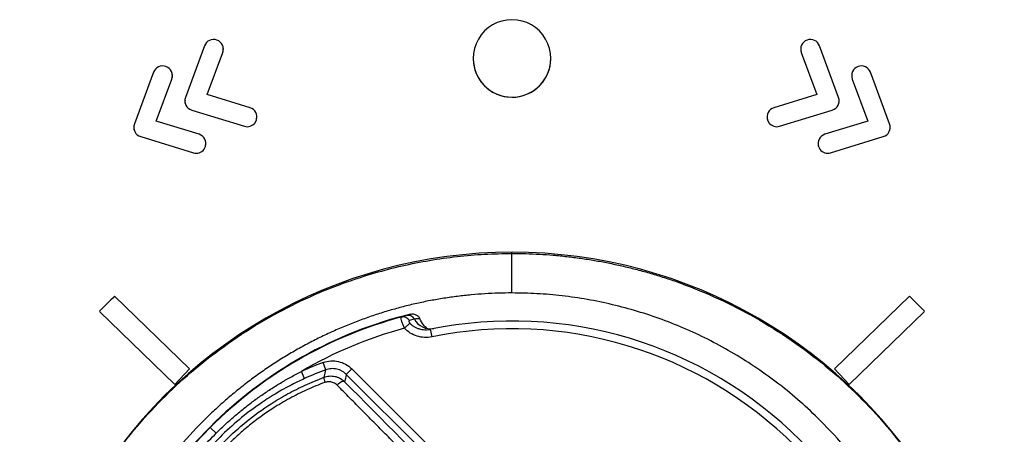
# Model space of a CAD drawing. Header units: millimetres. Extents: x 25 to 1229, y -261 to 1180.
# Tile 130 of 224: x 384 to 409, y 490 to 501. Entities that reach past the tile are written whole.
import ezdxf

# ---------------------------------------------------------------- set-up
doc = ezdxf.new("R2010")
doc.units = ezdxf.units.MM

msp = doc.modelspace()

# ---------------------------------------------------------------- linework, layer by layer
at = {"color": 7, "linetype": 'Continuous', "lineweight": 25}
for p, q in [((388.643, 500.053), (388.151, 498.719)), ((388.711, 498.794), (389.113, 499.879)), ((388.712, 498.794), (389.113, 499.879)), ((389.113, 499.879), (389.113, 499.879)), ((404.038, 499.879), (404.439, 498.794)), ((404.038, 499.879), (404.439, 498.794)), ((404.038, 499.879), (404.038, 499.879)), ((404.999, 498.719), (404.507, 500.053)), ((395.575, 499.726), (395.575, 499.726)), ((397.575, 499.726), (397.575, 499.726)), ((387.328, 499.368), (386.836, 498.035)), ((406.314, 498.035), (405.822, 499.368)), ((387.396, 498.109), (387.798, 499.195)), ((387.397, 498.109), (387.798, 499.195)), ((387.798, 499.195), (387.798, 499.195)), ((405.353, 499.195), (405.754, 498.109)), ((405.353, 499.195), (405.754, 498.109)), ((405.353, 499.195), (405.353, 499.195)), ((389.818, 498.454), (388.711, 498.794)), ((396.575, 498.726), (396.575, 498.726)), ((404.439, 498.794), (403.332, 498.454)), ((388.162, 498.522), (388.162, 498.522)), ((388.312, 498.394), (389.671, 497.976)), ((388.312, 498.394), (389.671, 497.976)), ((388.312, 498.394), (388.312, 498.394)), ((403.479, 497.976), (404.838, 498.394)), ((403.479, 497.976), (404.838, 498.394)), ((404.838, 498.394), (404.838, 498.394)), ((404.988, 498.522), (404.988, 498.522)), ((388.503, 497.769), (387.396, 498.109)), ((389.984, 498.142), (389.991, 498.24)), ((389.984, 498.142), (389.984, 498.142)), ((403.166, 498.142), (403.166, 498.142)), ((405.754, 498.109), (404.647, 497.769)), ((386.847, 497.837), (386.847, 497.837)), ((389.671, 497.976), (389.671, 497.976)), ((389.745, 497.965), (389.745, 497.964)), ((403.406, 497.965), (403.406, 497.964)), ((403.479, 497.976), (403.479, 497.976)), ((406.303, 497.837), (406.303, 497.837)), ((386.997, 497.709), (388.356, 497.291)), ((386.997, 497.709), (388.356, 497.292)), ((386.997, 497.709), (386.997, 497.709)), ((404.794, 497.291), (406.153, 497.709)), ((404.794, 497.292), (406.153, 497.709)), ((406.153, 497.709), (406.153, 497.709)), ((388.669, 497.457), (388.676, 497.556)), ((388.669, 497.457), (388.669, 497.457)), ((404.481, 497.457), (404.481, 497.457)), ((388.356, 497.292), (388.356, 497.291)), ((388.43, 497.281), (388.43, 497.28)), ((404.721, 497.281), (404.721, 497.28)), ((404.794, 497.292), (404.794, 497.291)), ((396.575, 494.695), (396.575, 494.726)), ((396.575, 493.676), (396.575, 494.695)), ((386.324, 493.589), (388.26, 491.714)), ((404.891, 491.714), (406.826, 493.589)), ((387.876, 491.318), (385.932, 493.201)), ((387.876, 491.318), (385.932, 493.201)), ((385.932, 493.201), (385.932, 493.201)), ((407.218, 493.201), (405.274, 491.318)), ((407.218, 493.201), (405.274, 491.318)), ((407.218, 493.201), (407.218, 493.201)), ((393.802, 492.766), (393.943, 492.894)), ((394.512, 492.544), (394.472, 492.74)), ((391.776, 491.693), (391.708, 491.881)), ((387.876, 491.318), (388.26, 491.714)), ((387.876, 491.318), (388.26, 491.714)), ((388.26, 491.714), (388.26, 491.714)), ((391.226, 491.468), (391.143, 491.65)), ((392.3, 491.576), (392.441, 491.718)), ((394.28, 489.596), (392.3, 491.576)), ((392.441, 491.718), (394.46, 489.699)), ((404.891, 491.714), (405.274, 491.318)), ((404.891, 491.714), (405.274, 491.318)), ((404.891, 491.714), (404.891, 491.714)), ((387.876, 491.318), (387.876, 491.318)), ((405.274, 491.318), (405.274, 491.318)), ((388.793, 490.208), (388.785, 490.216)), ((388.944, 490.057), (388.793, 490.208))]:
    msp.add_line(p, q, dxfattribs=at)
at = {"color": 7, "linetype": 'Continuous', "lineweight": 25, "flags": 128}
for points in [[(391.728, 491.502), (391.755, 491.609), (391.776, 491.693)], [(392.3, 491.576), (392.277, 491.47), (392.258, 491.386)], [(392.258, 491.386), (392.246, 491.393), (392.228, 491.394), (392.206, 491.389), (392.181, 491.379), (392.153, 491.364), (392.124, 491.345), (392.095, 491.321), (392.067, 491.295)]]:
    msp.add_lwpolyline(points, dxfattribs=at)
at = {"color": 7, "linetype": 'Continuous', "lineweight": 25}
for centre, radius, start, end in [((396.575, 499.726), 1, 89.993, 270.007), ((396.575, 499.726), 1, 269.993, 90.007), ((396.575, 499.726), 1, 180.0044, 270.0044), ((396.575, 499.726), 1, 269.9956, 359.9956), ((396.574, 482.028), 12.698, 89.9934, 270.0066), ((396.577, 482.028), 12.698, 269.9934, 90.0066), ((396.574, 482.85), 14.846, 133.6632, 135.7903), ((396.577, 482.85), 14.846, 44.2097, 46.3368), ((396.575, 482.426), 11.017, 103.7624, 135), ((396.575, 482.426), 11.005, 105.048, 135), ((393.763, 492.867), 0.192, 30.0564, 103.5321), ((393.889, 492.907), 0.192, 28.7993, 102.8056), ((394.473, 493.222), 0.472, 208.0752, 279.9595), ((396.575, 482.426), 10.705, 105.0146, 120.4926), ((396.575, 482.426), 10.526, 348.4751, 101.5249), ((396.575, 482.426), 10.326, 348.4751, 101.5249), ((394.312, 484.689), 7.649, 109.9046, 114.4772), ((394.312, 484.689), 7.449, 109.9046, 114.4772), ((391.939, 491.463), 0.214, 169.4834, 206.649), ((396.575, 482.426), 11.017, 135, 315), ((396.575, 482.426), 11.005, 135, 315)]:
    msp.add_arc(centre, radius, start, end, dxfattribs=at)
for points in [[(388.964, 500.201), (388.835, 500.248), (388.691, 500.182), (388.643, 500.053)], [(389.113, 499.879), (389.161, 500.009), (389.094, 500.153), (388.964, 500.201)], [(404.186, 500.201), (404.056, 500.153), (403.99, 500.009), (404.038, 499.879)], [(404.507, 500.053), (404.459, 500.182), (404.315, 500.248), (404.186, 500.201)], [(387.649, 499.516), (387.52, 499.564), (387.376, 499.498), (387.328, 499.368)], [(387.798, 499.195), (387.846, 499.325), (387.779, 499.469), (387.649, 499.516)], [(405.501, 499.516), (405.371, 499.469), (405.305, 499.325), (405.353, 499.195)], [(405.822, 499.368), (405.774, 499.498), (405.63, 499.564), (405.501, 499.516)], [(388.151, 498.719), (388.127, 498.655), (388.131, 498.583), (388.162, 498.522)], [(404.988, 498.522), (405.019, 498.583), (405.023, 498.655), (404.999, 498.719)], [(388.162, 498.522), (388.192, 498.46), (388.247, 498.413), (388.312, 498.394)], [(388.162, 498.522), (388.192, 498.46), (388.247, 498.414), (388.312, 498.394)], [(389.984, 498.142), (390.024, 498.273), (389.95, 498.413), (389.818, 498.454)], [(403.332, 498.454), (403.2, 498.413), (403.126, 498.273), (403.166, 498.142)], [(404.838, 498.394), (404.904, 498.413), (404.958, 498.46), (404.988, 498.522)], [(404.838, 498.394), (404.904, 498.414), (404.958, 498.46), (404.988, 498.522)], [(389.745, 497.964), (389.852, 497.964), (389.951, 498.034), (389.984, 498.142)], [(389.745, 497.965), (389.852, 497.965), (389.951, 498.034), (389.984, 498.142)], [(403.166, 498.142), (403.2, 498.034), (403.298, 497.964), (403.406, 497.964)], [(403.166, 498.142), (403.2, 498.034), (403.298, 497.965), (403.406, 497.965)], [(386.836, 498.035), (386.812, 497.97), (386.816, 497.899), (386.847, 497.837)], [(386.847, 497.837), (386.877, 497.775), (386.932, 497.729), (386.997, 497.709)], [(386.847, 497.837), (386.877, 497.775), (386.932, 497.729), (386.997, 497.709)], [(389.671, 497.976), (389.696, 497.968), (389.721, 497.964), (389.745, 497.964)], [(389.671, 497.976), (389.696, 497.968), (389.721, 497.965), (389.745, 497.965)], [(403.406, 497.964), (403.43, 497.964), (403.455, 497.968), (403.479, 497.976)], [(403.406, 497.965), (403.43, 497.965), (403.455, 497.968), (403.479, 497.976)], [(406.153, 497.709), (406.219, 497.729), (406.273, 497.775), (406.303, 497.837)], [(406.153, 497.709), (406.219, 497.729), (406.273, 497.775), (406.303, 497.837)], [(406.303, 497.837), (406.334, 497.899), (406.338, 497.97), (406.314, 498.035)], [(388.669, 497.457), (388.709, 497.589), (388.635, 497.729), (388.503, 497.769)], [(404.647, 497.769), (404.515, 497.729), (404.441, 497.589), (404.481, 497.457)], [(388.43, 497.28), (388.537, 497.28), (388.636, 497.349), (388.669, 497.457)], [(388.43, 497.281), (388.537, 497.281), (388.636, 497.349), (388.669, 497.457)], [(404.481, 497.457), (404.515, 497.349), (404.613, 497.28), (404.721, 497.28)], [(404.481, 497.457), (404.515, 497.349), (404.613, 497.281), (404.721, 497.281)], [(388.356, 497.292), (388.381, 497.284), (388.406, 497.281), (388.43, 497.281)], [(388.356, 497.291), (388.381, 497.284), (388.406, 497.28), (388.43, 497.28)], [(404.721, 497.281), (404.745, 497.281), (404.77, 497.284), (404.794, 497.292)], [(404.721, 497.28), (404.745, 497.28), (404.77, 497.284), (404.794, 497.291)], [(393.718, 493.054), (393.761, 493.067), (393.803, 493.081), (393.846, 493.094)], [(393.846, 493.094), (393.884, 493.106), (393.918, 493.116), (393.954, 493.127)], [(394.057, 492.999), (394.014, 492.988), (393.971, 492.976), (393.929, 492.963)], [(392.258, 491.386), (393.221, 490.411), (394.219, 489.402), (395.233, 488.382)]]:
    msp.add_open_spline(points, degree=3, dxfattribs=at)
for points, knots in [([(389.113, 499.879), (389.125, 499.916), (389.138, 499.955), (389.126, 499.991), (389.126, 499.992)], [0, 0, 0, 0, 0.966661, 1, 1, 1, 1]), ([(404.027, 499.991), (404.025, 499.983), (404.017, 499.945), (404.029, 499.908), (404.038, 499.879)], [0, 0, 0, 0, 0.231289, 1, 1, 1, 1]), ([(387.798, 499.195), (387.81, 499.232), (387.823, 499.271), (387.811, 499.307), (387.811, 499.308)], [0, 0, 0, 0, 0.967034, 1, 1, 1, 1]), ([(405.342, 499.307), (405.34, 499.299), (405.332, 499.261), (405.344, 499.224), (405.353, 499.195)], [0, 0, 0, 0, 0.231085, 1, 1, 1, 1]), ([(388.142, 498.647), (388.139, 498.634), (388.131, 498.591), (388.149, 498.55), (388.162, 498.522)], [0, 0, 0, 0, 0.310345, 1, 1, 1, 1]), ([(404.988, 498.522), (405.004, 498.558), (405.021, 498.6), (405.013, 498.642), (405.012, 498.647)], [0, 0, 0, 0, 0.874382, 1, 1, 1, 1]), ([(403.158, 498.24), (403.157, 498.236), (403.149, 498.204), (403.158, 498.171), (403.166, 498.142)], [0, 0, 0, 0, 0.118244, 1, 1, 1, 1]), ([(386.827, 497.962), (386.824, 497.949), (386.816, 497.906), (386.834, 497.865), (386.847, 497.837)], [0, 0, 0, 0, 0.310354, 1, 1, 1, 1]), ([(406.303, 497.837), (406.319, 497.873), (406.336, 497.915), (406.328, 497.957), (406.327, 497.963)], [0, 0, 0, 0, 0.87438, 1, 1, 1, 1]), ([(404.473, 497.555), (404.473, 497.552), (404.464, 497.519), (404.473, 497.486), (404.481, 497.457)], [0, 0, 0, 0, 0.117535, 1, 1, 1, 1]), ([(384.162, 484.686), (384.188, 484.8), (384.239, 485.028), (384.326, 485.362), (384.42, 485.688), (384.521, 486.004), (384.627, 486.311), (384.739, 486.609), (384.856, 486.898), (384.977, 487.177), (385.101, 487.447), (385.229, 487.708), (385.359, 487.959), (385.491, 488.202), (385.626, 488.436), (386.101, 489.225), (387.016, 490.453), (388.595, 491.954), (390.368, 493.146), (391.907, 493.837), (393.036, 494.199), (393.738, 494.381), (394.446, 494.522), (395.156, 494.621), (395.866, 494.683), (396.339, 494.691), (396.575, 494.695)], [0, 0, 0, 0, 0.020493, 0.040583, 0.060268, 0.07955, 0.098427, 0.116901, 0.134971, 0.152638, 0.1699, 0.186758, 0.203213, 0.219264, 0.234911, 0.250154, 0.379821, 0.50001, 0.627937, 0.74987, 0.79218, 0.834241, 0.876053, 0.917617, 0.958933, 1, 1, 1, 1]), ([(396.575, 494.695), (396.693, 494.694), (396.929, 494.692), (397.284, 494.676), (397.639, 494.652), (397.994, 494.617), (398.349, 494.572), (398.704, 494.517), (399.058, 494.451), (399.411, 494.376), (399.763, 494.29), (400.113, 494.194), (400.462, 494.088), (401.356, 493.786), (402.785, 493.145), (404.558, 491.952), (406.137, 490.45), (407.105, 489.149), (407.667, 488.194), (407.929, 487.7), (408.181, 487.169), (408.418, 486.602), (408.636, 485.997), (408.832, 485.356), (408.936, 484.912), (408.989, 484.686)], [0, 0, 0, 0, 0.020511, 0.041085, 0.061721, 0.082419, 0.103179, 0.124001, 0.144886, 0.165833, 0.186842, 0.207914, 0.229048, 0.250244, 0.372214, 0.500195, 0.620413, 0.750143, 0.780999, 0.813467, 0.847547, 0.883241, 0.920548, 0.959468, 1, 1, 1, 1]), ([(396.575, 493.676), (396.459, 493.675), (396.226, 493.673), (395.875, 493.656), (395.524, 493.629), (395.172, 493.59), (394.82, 493.54), (394.468, 493.479), (394.117, 493.406), (393.766, 493.321), (393.417, 493.225), (393.069, 493.118), (392.723, 492.998), (392.38, 492.867), (392.04, 492.723), (391.703, 492.568), (391.37, 492.402), (391.041, 492.223), (390.717, 492.033), (390.398, 491.831), (390.085, 491.617), (389.777, 491.393), (389.477, 491.156), (389.183, 490.909), (388.896, 490.65), (388.465, 490.234), (387.905, 489.621), (387.256, 488.759), (386.665, 487.792), (386.275, 486.975), (386.029, 486.35), (385.884, 485.936), (385.742, 485.474), (385.61, 484.961), (385.494, 484.398), (385.402, 483.785), (385.338, 483.122), (385.329, 482.663), (385.325, 482.426)], [0, 0, 0, 0, 0.019743, 0.039581, 0.059514, 0.079542, 0.099665, 0.119884, 0.140197, 0.160606, 0.18111, 0.201709, 0.222404, 0.243193, 0.264078, 0.285058, 0.306133, 0.327304, 0.348569, 0.36993, 0.391386, 0.412938, 0.434584, 0.456326, 0.478163, 0.500095, 0.558007, 0.618981, 0.683018, 0.750116, 0.772345, 0.797147, 0.824523, 0.854472, 0.886995, 0.92209, 0.959759, 1, 1, 1, 1]), ([(407.825, 482.426), (407.824, 482.539), (407.822, 482.763), (407.807, 483.094), (407.783, 483.414), (407.752, 483.723), (407.713, 484.021), (407.668, 484.308), (407.618, 484.583), (407.562, 484.848), (407.503, 485.101), (407.441, 485.343), (407.377, 485.574), (407.31, 485.794), (407.242, 486.003), (407.174, 486.201), (407.105, 486.388), (407.037, 486.565), (406.842, 487.045), (406.483, 487.797), (405.892, 488.764), (405.242, 489.624), (404.609, 490.318), (404.014, 490.875), (403.468, 491.326), (402.899, 491.739), (402.31, 492.112), (401.705, 492.446), (401.086, 492.74), (400.455, 492.993), (399.815, 493.206), (399.17, 493.379), (398.521, 493.513), (397.871, 493.607), (397.222, 493.665), (396.79, 493.672), (396.575, 493.676)], [0, 0, 0, 0, 0.019295, 0.038017, 0.056168, 0.073747, 0.090754, 0.10719, 0.123053, 0.138345, 0.153064, 0.167212, 0.180788, 0.193792, 0.206224, 0.218084, 0.229372, 0.240088, 0.250233, 0.317331, 0.381353, 0.442299, 0.500169, 0.540564, 0.580635, 0.620381, 0.659802, 0.6989, 0.737672, 0.77612, 0.814244, 0.852044, 0.889519, 0.92667, 0.963497, 1, 1, 1, 1]), ([(393.802, 492.766), (393.795, 492.78), (393.782, 492.809), (393.765, 492.851), (393.75, 492.892), (393.737, 492.93), (393.722, 492.979), (393.71, 493.035), (393.715, 493.047), (393.718, 493.054)], [0, 0, 0, 0, 0.101678, 0.202598, 0.302861, 0.402573, 0.501844, 0.737707, 1, 1, 1, 1]), ([(393.954, 493.127), (393.97, 493.13), (394.002, 493.136), (394.051, 493.131), (394.093, 493.117), (394.129, 493.097), (394.156, 493.073), (394.18, 493.045), (394.191, 493.023), (394.196, 493.012)], [0, 0, 0, 0, 0.168774, 0.332562, 0.500055, 0.62401, 0.750068, 0.874853, 1, 1, 1, 1]), ([(394.196, 493.012), (394.172, 493.012), (394.136, 493.013), (394.091, 493.008), (394.068, 493.002), (394.057, 492.999)], [0, 0, 0, 0, 0.499856, 0.7532, 1, 1, 1, 1]), ([(394.384, 492.76), (394.351, 492.79), (394.273, 492.862), (394.224, 492.957), (394.196, 493.012)], [0, 0, 0, 0, 0.418857, 1, 1, 1, 1]), ([(394.512, 492.544), (394.384, 492.518), (394.251, 492.524), (394.004, 492.599), (393.89, 492.669), (393.802, 492.766)], [0, 0, 0, 0, 0.5, 0.5, 1, 1, 1, 1]), ([(393.929, 492.963), (393.925, 492.962), (393.919, 492.958), (393.915, 492.944), (393.92, 492.925), (393.932, 492.907), (393.939, 492.898), (393.943, 492.894)], [0, 0, 0, 0, 0.263869, 0.500298, 0.748454, 0.872203, 1, 1, 1, 1]), ([(393.943, 492.894), (393.958, 492.879), (393.99, 492.848), (394.047, 492.808), (394.113, 492.773), (394.181, 492.749), (394.254, 492.733), (394.33, 492.726), (394.406, 492.728), (394.453, 492.736), (394.472, 492.74)], [0, 0, 0, 0, 0.109581, 0.229787, 0.360094, 0.499561, 0.606384, 0.749049, 0.899584, 1, 1, 1, 1]), ([(391.708, 491.881), (391.833, 491.926), (391.971, 491.935), (392.227, 491.877), (392.347, 491.812), (392.441, 491.718)], [0, 0, 0, 0, 0.5, 0.5, 1, 1, 1, 1]), ([(387.499, 487.273), (387.531, 487.356), (387.594, 487.52), (387.701, 487.76), (387.813, 487.993), (387.933, 488.219), (388.058, 488.437), (388.282, 488.798), (388.632, 489.282), (389.149, 489.856), (389.724, 490.373), (390.277, 490.773), (390.789, 491.077), (391.245, 491.309), (391.565, 491.437), (391.728, 491.502)], [0, 0, 0, 0, 0.043488, 0.086307, 0.128459, 0.169952, 0.210791, 0.250981, 0.376611, 0.500383, 0.624503, 0.750526, 0.831074, 0.914218, 1, 1, 1, 1]), ([(388.944, 490.057), (389.015, 490.126), (389.156, 490.265), (389.378, 490.464), (389.608, 490.657), (389.845, 490.843), (390.09, 491.021), (390.343, 491.192), (390.603, 491.354), (390.869, 491.508), (391.052, 491.603), (391.143, 491.65)], [0, 0, 0, 0, 0.108699, 0.21804, 0.328009, 0.438588, 0.54976, 0.661506, 0.773809, 0.886646, 1, 1, 1, 1]), ([(391.728, 491.502), (391.749, 491.509), (391.792, 491.524), (391.862, 491.534), (391.936, 491.535), (392.012, 491.524), (392.129, 491.49), (392.204, 491.43), (392.258, 491.386)], [0, 0, 0, 0, 0.113417, 0.235115, 0.364462, 0.50042, 0.637221, 1, 1, 1, 1]), ([(392.3, 491.576), (392.283, 491.592), (392.249, 491.623), (392.19, 491.661), (392.125, 491.692), (392.055, 491.713), (391.984, 491.723), (391.912, 491.723), (391.842, 491.714), (391.798, 491.7), (391.776, 491.693)], [0, 0, 0, 0, 0.120608, 0.244902, 0.371783, 0.499999, 0.628214, 0.755095, 0.879391, 1, 1, 1, 1]), ([(391.226, 491.468), (391.165, 491.44), (391.036, 491.38), (390.837, 491.279), (390.645, 491.174), (390.383, 491.021), (389.823, 490.658), (389.017, 489.985), (388.343, 489.178), (387.982, 488.62), (387.809, 488.325), (387.672, 488.072), (387.577, 487.869), (387.533, 487.775)], [0, 0, 0, 0, 0.038006, 0.079798, 0.125376, 0.161462, 0.25035, 0.500371, 0.748732, 0.838363, 0.874143, 0.941446, 1, 1, 1, 1]), ([(391.747, 491.367), (391.67, 491.337), (391.514, 491.278), (391.286, 491.178), (391.062, 491.071), (390.842, 490.956), (390.626, 490.834), (390.379, 490.681), (390.103, 490.494), (389.803, 490.265), (389.515, 490.021), (389.151, 489.677), (388.732, 489.21), (388.341, 488.668), (388.044, 488.166), (387.818, 487.719), (387.695, 487.409), (387.634, 487.254)], [0, 0, 0, 0, 0.041977, 0.083719, 0.125283, 0.166726, 0.208107, 0.249484, 0.311894, 0.374624, 0.437395, 0.499703, 0.624134, 0.749065, 0.832296, 0.915783, 1, 1, 1, 1]), ([(392.067, 491.295), (392.053, 491.308), (392.025, 491.333), (391.974, 491.361), (391.911, 491.382), (391.833, 491.391), (391.775, 491.375), (391.747, 491.367)], [0, 0, 0, 0, 0.168127, 0.3338142, 0.50243, 0.7553799, 1, 1, 1, 1]), ([(395.064, 488.268), (394.951, 488.382), (394.726, 488.609), (394.389, 488.948), (394.053, 489.287), (393.718, 489.625), (393.385, 489.961), (393.053, 490.297), (392.722, 490.631), (392.393, 490.964), (392.176, 491.185), (392.067, 491.295)], [0, 0, 0, 0, 0.11032, 0.220839, 0.331554, 0.442468, 0.553579, 0.664888, 0.776394, 0.888098, 1, 1, 1, 1]), ([(387.351, 487.858), (387.393, 487.94), (387.478, 488.105), (387.616, 488.345), (387.76, 488.581), (387.911, 488.81), (388.068, 489.034), (388.232, 489.252), (388.401, 489.463), (388.577, 489.668), (388.757, 489.866), (388.882, 489.993), (388.944, 490.057)], [0, 0, 0, 0, 0.1020411, 0.2036662, 0.3048605, 0.4056095, 0.5058992, 0.6057159, 0.7050466, 0.8038788, 0.9022004, 1, 1, 1, 1])]:
    msp.add_open_spline(points, degree=3, knots=knots, dxfattribs=at)

doc.saveas('drawing.dxf')
